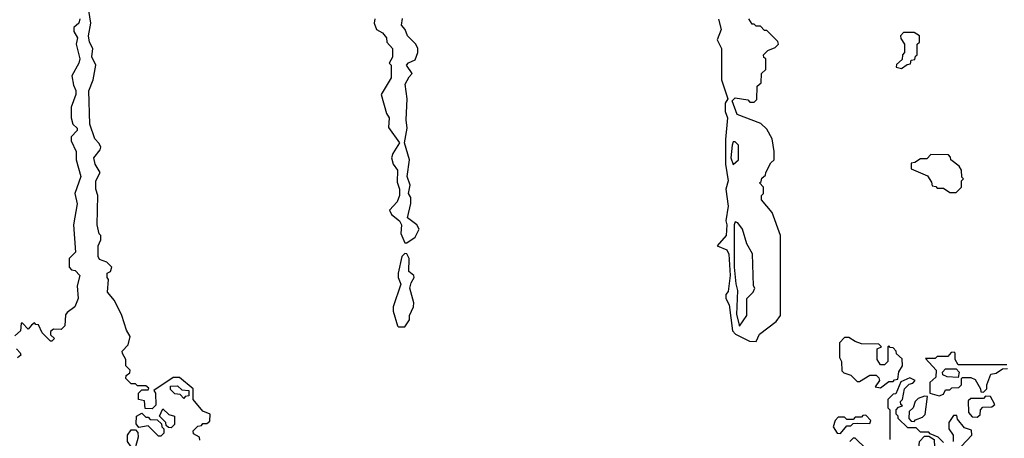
# Model space of a CAD drawing. Extents: x 2889633 to 3052318, y 540750 to 918690.
# Tile 223 of 256: x 2921955 to 2926634, y 742030 to 744022. Entities that reach past the tile are written whole.
import ezdxf

# ---------------------------------------------------------------- set-up
doc = ezdxf.new("R2010")
doc.units = 0

msp = doc.modelspace()

# ---------------------------------------------------------------- linework, layer by layer
at = {"layer": '0CON02XD'}
for points in [[(2922551.7, 742171.7), (2922548.3, 742208.3), (2922520, 742215), (2922520, 742245), (2922535, 742260), (2922565, 742260), (2922568.3, 742268.3), (2922555, 742280), (2922515, 742280), (2922505, 742290), (2922485, 742290), (2922460, 742315), (2922461.7, 742328.3), (2922478.3, 742341.7), (2922480, 742355), (2922460, 742375), (2922460, 742405), (2922443, 742433), (2922442.5, 742445), (2922470, 742475), (2922480, 742515), (2922462.5, 742545), (2922440, 742615), (2922406.1, 742686.1), (2922372.5, 742725), (2922377.5, 742785), (2922370, 742795), (2922370, 742815), (2922386.4, 742823.6), (2922392.5, 742845), (2922368.3, 742868.3), (2922335, 742880), (2922327.5, 742895), (2922327.5, 742945), (2922340, 742975), (2922340, 742995), (2922333, 743003), (2922323.3, 743045), (2922326.7, 743185), (2922316.7, 743215), (2922316.7, 743255), (2922336.7, 743295), (2922313.8, 743335), (2922307.5, 743365), (2922337, 743403), (2922340, 743415), (2922333, 743433), (2922312.5, 743455), (2922288.8, 743525), (2922283.6, 743683.6), (2922304, 743735), (2922316.7, 743805), (2922297.5, 743845), (2922302.5, 743885), (2922286.7, 743915), (2922281.2, 743945), (2922292.5, 744005), (2922283.8, 744065)], [(2922241.2, 744025), (2922236.2, 744005), (2922212.5, 743985), (2922212.5, 743965), (2922230, 743935), (2922223.3, 743905), (2922240, 743835), (2922236.2, 743815), (2922202.5, 743755), (2922210.7, 743710.7), (2922222.5, 743685), (2922222.5, 743665), (2922200, 743605), (2922200, 743555), (2922207.5, 743525), (2922227.5, 743505), (2922227.5, 743495), (2922200, 743465), (2922200, 743445), (2922223.3, 743395), (2922223.3, 743355), (2922246.2, 743275), (2922217.5, 743195), (2922227.5, 743145), (2922210, 743045), (2922220, 742915), (2922190, 742885), (2922190, 742845), (2922201.7, 742831.7), (2922218.3, 742828.3), (2922240, 742805), (2922227.5, 742755), (2922232.5, 742695), (2922217.5, 742655), (2922180.7, 742629.3), (2922173, 742617), (2922170, 742565), (2922151.7, 742548.3), (2922115, 742550), (2922101.7, 742538.3), (2922101.7, 742521.7), (2922120, 742505), (2922108.3, 742491.7), (2922101.7, 742491.7), (2922061.7, 742531.7), (2922045, 742570), (2922031.7, 742571.7), (2922025, 742580), (2922011.7, 742568.3), (2921995, 742550), (2921968.3, 742578.3), (2921961.7, 742578.3), (2921958.3, 742541.7), (2921931.7, 742518.3)], [(2923642.5, 744025), (2923640, 744005), (2923650, 743975), (2923679.3, 743959.3), (2923697.5, 743935), (2923700, 743915), (2923726.2, 743885), (2923726.4, 743843.6), (2923710, 743815), (2923720, 743805), (2923720, 743745), (2923673.3, 743665), (2923697.5, 743575), (2923710, 743555), (2923708.3, 743508.3), (2923760, 743435), (2923727.5, 743385), (2923722.5, 743365), (2923730, 743335), (2923750, 743305), (2923748.3, 743248.3), (2923759.2, 743215), (2923759.2, 743185), (2923748.8, 743155), (2923712.5, 743115), (2923722.5, 743095), (2923760, 743065), (2923768.8, 743045), (2923766.7, 743005), (2923785, 742960), (2923795, 742960)], [(2923795, 742960), (2923835, 742987.5), (2923853.3, 743025), (2923842.5, 743045), (2923798.3, 743078.3), (2923813.6, 743146.4), (2923813.3, 743175), (2923803.3, 743195), (2923810, 743235), (2923796.2, 743275), (2923807.5, 743355), (2923783.3, 743435), (2923796.7, 743505), (2923792, 743545), (2923796.7, 743645), (2923786.7, 743715), (2923805, 743750), (2923820, 743765), (2923792.5, 743805), (2923803, 743817), (2923835, 743830), (2923847.5, 743865), (2923847.5, 743885), (2923837.5, 743905), (2923797.5, 743945), (2923787.5, 743975), (2923770, 743995), (2923773.3, 744026.7)], [(2925276.4, 744023.6), (2925288, 743975), (2925270, 743925), (2925289.2, 743885), (2925290, 743735), (2925320, 743645), (2925307.5, 743625), (2925307.5, 743585), (2925318.8, 743555), (2925308.8, 743451.2), (2925308.6, 743335), (2925322, 743255), (2925310, 743215), (2925322, 743135), (2925311.2, 743065), (2925316, 743045), (2925312.5, 742995), (2925270, 742945), (2925315, 742927.5), (2925325.5, 742905.5), (2925331.2, 742805), (2925321.7, 742728.3), (2925310, 742715), (2925310, 742695), (2925326.2, 742665), (2925341.9, 742541.9), (2925355.7, 742525.7), (2925423, 742493), (2925455, 742490), (2925470, 742525), (2925550, 742585), (2925570, 742615), (2925570, 742995), (2925530, 743105), (2925480, 743165), (2925480, 743185), (2925490, 743195), (2925490, 743225), (2925470, 743245), (2925478.3, 743251.7), (2925481.7, 743268.3), (2925498.3, 743281.7), (2925500, 743295), (2925525, 743340), (2925540, 743355), (2925540, 743395), (2925530, 743455), (2925505, 743500), (2925477, 743527), (2925365, 743570), (2925340, 743635), (2925355, 743650), (2925415, 743640), (2925425, 743630), (2925445, 743630), (2925458.3, 743641.7), (2925460, 743705), (2925478.3, 743721.7), (2925480, 743765), (2925500, 743785), (2925500, 743835), (2925491.7, 743841.7), (2925490, 743855), (2925510, 743875), (2925545, 743890), (2925560, 743905), (2925558.3, 743918.3), (2925505, 743970), (2925495, 743970), (2925475, 743990), (2925455, 743990), (2925445, 744000), (2925435, 744000), (2925420, 744025)], [(2926145, 743790), (2926171.7, 743808.3), (2926188.3, 743811.7), (2926191.7, 743828.3), (2926208.3, 743831.7), (2926211.7, 743848.3), (2926220, 743855), (2926220, 743905), (2926230, 743915), (2926230, 743945), (2926205, 743960), (2926155, 743960), (2926140, 743945), (2926141.7, 743931.7), (2926160, 743905), (2926160, 743865), (2926150, 743855), (2926148.3, 743831.7), (2926121.7, 743808.3), (2926120, 743795), (2926145, 743790)], [(2925345, 743332.5), (2925370, 743355), (2925370, 743425), (2925355, 743440), (2925345, 743440), (2925340, 743425), (2925334.3, 743365), (2925345, 743332.5)], [(2926405, 743200), (2926430, 743225), (2926430, 743255), (2926440, 743265), (2926432.5, 743272.5), (2926430, 743305), (2926420, 743325), (2926380, 743355), (2926378.3, 743368.3), (2926368.3, 743378.3), (2926285, 743380), (2926265, 743360), (2926235, 743360), (2926208.3, 743341.7), (2926191.7, 743338.3), (2926191.7, 743311.7), (2926268.3, 743278.3), (2926288.3, 743248.3), (2926291.7, 743231.7), (2926308.3, 743228.3), (2926315, 743220), (2926345, 743220), (2926375, 743200), (2926405, 743200)], [(2925375, 742563.3), (2925410, 742615), (2925410, 742695), (2925440, 742725), (2925447.5, 742745), (2925442.5, 742755), (2925437, 742907), (2925410, 742955), (2925390, 743025), (2925367.5, 743055), (2925355, 743060), (2925350, 743045), (2925350, 742845), (2925357.5, 742765), (2925366.1, 742733.9), (2925361.7, 742618.3), (2925375, 742563.3)], [(2923785, 742560), (2923807, 742593), (2923807.5, 742615), (2923826.7, 742655), (2923827.5, 742675), (2923808.8, 742745), (2923815, 742770), (2923830, 742795), (2923827.5, 742805), (2923804.1, 742824.1), (2923806.2, 742885), (2923795, 742907.5), (2923785, 742910), (2923771.2, 742895), (2923753.9, 742816.1), (2923753.8, 742795), (2923766.1, 742763.9), (2923730, 742655), (2923730, 742635), (2923750, 742565), (2923755, 742560), (2923785, 742560)], [(2926045, 742270), (2926085, 742300), (2926105, 742300), (2926111.7, 742308.3), (2926128.3, 742311.7), (2926133, 742347), (2926150, 742375), (2926148.3, 742408.3), (2926121.7, 742431.7), (2926120, 742445), (2926105, 742460), (2926091.7, 742461.7), (2926085, 742470), (2926080, 742465), (2926080, 742395), (2926065, 742380), (2926045, 742380), (2926030, 742405), (2926030, 742455), (2926050, 742465), (2926038.3, 742478.3), (2925955, 742480), (2925925, 742490), (2925895, 742510), (2925875, 742510), (2925850, 742485), (2925850, 742415), (2925860, 742395), (2925861.7, 742351.7), (2925871.7, 742341.7), (2925905, 742330), (2925935, 742300), (2925945, 742300), (2925995, 742330), (2926025, 742330), (2926038.3, 742318.3), (2926040, 742305), (2926020, 742275), (2926045, 742270)], [(2921940, 742455), (2921957, 742437), (2921960, 742425), (2921945, 742412.5)], [(2926645, 742380), (2926415, 742380), (2926400, 742405), (2926400, 742435), (2926395, 742440), (2926381.7, 742438.3), (2926365, 742420), (2926315, 742420), (2926305, 742410), (2926260, 742410), (2926310, 742355), (2926308.3, 742321.7), (2926280, 742295), (2926280, 742245), (2926325, 742232.5)], [(2926325, 742232.5), (2926345, 742240), (2926355, 742260), (2926375, 742260), (2926385, 742270), (2926418.3, 742271.7), (2926430, 742285), (2926430, 742315), (2926435, 742320), (2926475, 742320), (2926495, 742310), (2926520, 742265), (2926521.7, 742251.7), (2926535, 742250), (2926550, 742265), (2926550, 742285), (2926570, 742335), (2926595, 742340), (2926625, 742360), (2926648.3, 742361.7)], [(2926415, 742320), (2926363, 742323), (2926341.7, 742331.7), (2926340, 742345), (2926355, 742360), (2926405, 742360), (2926420, 742345), (2926415, 742320)], [(2922811.7, 742021.7), (2922810, 742035), (2922781.7, 742051.7), (2922780, 742065), (2922801.7, 742088.3), (2922818.3, 742091.7), (2922825, 742100), (2922845, 742100), (2922858.3, 742111.7), (2922860, 742145), (2922825, 742160), (2922780, 742215), (2922780, 742265), (2922715, 742320), (2922685, 742320), (2922591.7, 742258.3), (2922600, 742245), (2922601.7, 742188.3), (2922585, 742170), (2922551.7, 742171.7)], [(2926345, 742010), (2926320, 742035), (2926281.7, 742051.7), (2926275, 742060), (2926235, 742060), (2926215, 742080), (2926175, 742080), (2926130, 742125), (2926130, 742135), (2926120, 742145), (2926120, 742165), (2926131.7, 742178.3), (2926150, 742185), (2926141.7, 742191.7), (2926140, 742205), (2926150, 742215), (2926160, 742265), (2926181.7, 742288.3), (2926198.3, 742291.7), (2926210, 742305), (2926185, 742317.5), (2926141.7, 742298.3), (2926118.3, 742241.7), (2926105, 742240), (2926080, 742215), (2926080, 742175), (2926090, 742165), (2926090, 742025)], [(2922735, 742220), (2922718.3, 742238.3), (2922691.7, 742241.7), (2922671.7, 742261.7), (2922671.7, 742278.3), (2922705, 742280), (2922725, 742260), (2922758.3, 742258.3), (2922758.3, 742231.7), (2922741.7, 742228.3), (2922735, 742220)], [(2926205, 742110), (2926211.7, 742118.3), (2926245, 742130), (2926257, 742143), (2926268.3, 742228.3), (2926255, 742230), (2926225, 742220), (2926210, 742205), (2926200, 742175), (2926181.7, 742158.3), (2926180, 742125), (2926191.7, 742111.7), (2926205, 742110)], [(2926505, 742130), (2926518.3, 742141.7), (2926520, 742165), (2926531.7, 742178.3), (2926575, 742180), (2926588.3, 742191.7), (2926568.3, 742228.3), (2926545, 742230), (2926535, 742220), (2926475, 742220), (2926461.7, 742208.3), (2926463, 742153), (2926481.7, 742131.7), (2926505, 742130)], [(2922625, 742040), (2922615, 742040), (2922565, 742090), (2922521.7, 742081.7), (2922508.3, 742098.3), (2922510, 742135), (2922535, 742150), (2922555, 742130), (2922565, 742130), (2922575, 742120), (2922608.3, 742118.3), (2922628.3, 742098.3), (2922630, 742085), (2922640, 742075), (2922640, 742055), (2922625, 742040)], [(2922675, 742080), (2922661.7, 742081.7), (2922651.7, 742091.7), (2922650, 742105), (2922620, 742135), (2922635, 742170), (2922663, 742143), (2922690, 742135), (2922690, 742095), (2922675, 742080)], [(2925855, 742052.5), (2925885, 742090), (2925905, 742090), (2925915, 742100), (2925935, 742102.5), (2925995, 742100), (2926000, 742115), (2925975, 742140), (2925961.7, 742138.3), (2925955, 742130), (2925925, 742130), (2925915, 742120), (2925885, 742120), (2925875, 742130), (2925845, 742130), (2925830, 742115), (2925820, 742085), (2925840, 742055), (2925855, 742052.5)], [(2926428.3, 741991.7), (2926480, 742045), (2926478.3, 742068.3), (2926445, 742080), (2926411.7, 742121.7), (2926408.3, 742138.3), (2926391.7, 742138.3), (2926370, 742105), (2926370, 742075), (2926390, 742045), (2926390, 742015)], [(2922505, 741990), (2922485, 741990), (2922467.5, 742015), (2922467.5, 742045), (2922485, 742070), (2922505, 742070), (2922517, 742057), (2922517.5, 742035), (2922505, 741990)], [(2925978.3, 741978.3), (2925925, 742030), (2925915, 742030), (2925900, 742015)], [(2926275, 741962.5), (2926235, 741962.5), (2926228.3, 741978.3), (2926230, 742015), (2926255, 742040), (2926275, 742040), (2926300, 742025), (2926301.7, 741988.3), (2926290, 741970), (2926275, 741962.5)]]:
    msp.add_lwpolyline(points, dxfattribs=at)

doc.saveas('drawing.dxf')
